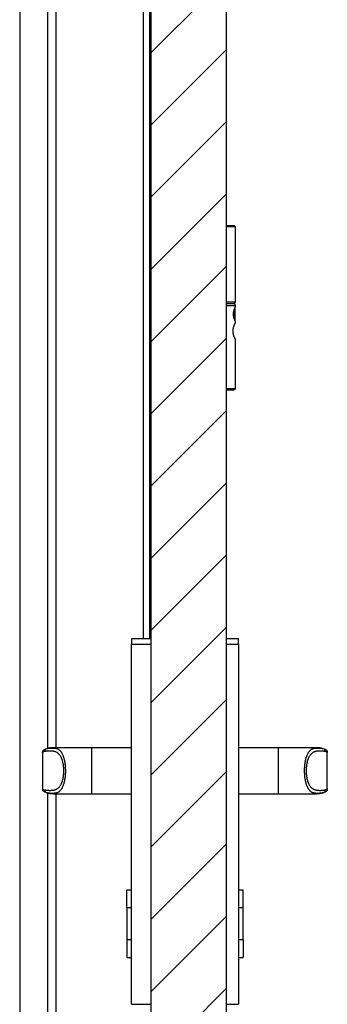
# Model space of a CAD drawing. Header units: millimetres. Extents: x -6500 to 4200, y 0 to 5940.
# Tile 68 of 157: x -991 to -790, y 2207 to 2850. Entities that reach past the tile are written whole.
import ezdxf

# ---------------------------------------------------------------- set-up
doc = ezdxf.new("R2010")
doc.units = ezdxf.units.MM
doc.layers.add('151', color=250, linetype='Continuous')

msp = doc.modelspace()

# ---------------------------------------------------------------- hatches: boundary and pattern name
at = {"layer": '151', "linetype": 'Continuous', "lineweight": -3}
h = msp.add_hatch(dxfattribs=at)
h.set_pattern_fill('ANSI31', color=256, scale=10.5, style=0)
h.set_pattern_definition([(45, (-6500, 108.773), (-23.57317, 23.57317), [])])
h.paths.add_polyline_path([(-875.63, 1285.9), (-891.63, 1285.9), (-891.63, 1255.4), (-902.63, 1255.4), (-904.63, 1257.4), (-904.63, 3272.4), (-870.63, 3272.4), (-870.63, 3285.4), (-855.63, 3285.4), (-855.63, 1257.4), (-857.63, 1255.4), (-875.63, 1255.4)], flags=0)

# ---------------------------------------------------------------- linework, layer by layer
for p, q in [((-990.63, 3342.4), (-990.63, 1252.4)), ((-855.63, 3285.4), (-855.63, 1257.4)), ((-972.13, 2373.96), (-972.13, 3271.65)), ((-904.63, 1257.4), (-904.63, 3272.4)), ((-966.88, 2374.38), (-966.88, 3266.4)), ((-909.63, 2445.38), (-909.63, 3266.4)), ((-909.63, 2445.38), (-909.63, 3266.4)), ((-905.63, 2445.38), (-905.63, 3266.4)), ((-904.81, 2445.39), (-904.81, 3269.66)), ((-855.63, 2715.4), (-850.58, 2715.4)), ((-849.58, 2714.4), (-855.63, 2714.4)), ((-849.58, 2714.4), (-850.58, 2715.4)), ((-849.58, 2665.4), (-849.58, 2714.4)), ((-855.63, 2665.4), (-849.58, 2665.4)), ((-855.63, 2664.4), (-850.08, 2664.4)), ((-849.58, 2662.9), (-855.63, 2662.9)), ((-850.58, 2664.4), (-849.58, 2665.4)), ((-849.58, 2662.9), (-850.08, 2664.4)), ((-849.78, 2653.15), (-849.78, 2661.65)), ((-849.58, 2662.4), (-849.58, 2662.9)), ((-850.58, 2654.98), (-850.58, 2659.84)), ((-849.58, 2651.84), (-849.58, 2652.45)), ((-849.58, 2608.8), (-849.58, 2640.9)), ((-855.63, 2608.8), (-849.58, 2608.8)), ((-851.08, 2607.8), (-855.63, 2607.8)), ((-851.08, 2607.8), (-849.58, 2608.8)), ((-904.63, 2445.4), (-917.63, 2445.4)), ((-917.63, 2445.4), (-917.63, 2441.9)), ((-847.63, 2445.4), (-855.63, 2445.4)), ((-847.63, 2441.9), (-847.63, 2445.4)), ((-917.63, 2206.9), (-917.63, 2441.9)), ((-917.63, 2441.9), (-904.63, 2441.9)), ((-855.63, 2441.9), (-847.63, 2441.9)), ((-847.63, 2441.9), (-847.63, 2206.9)), ((-943.63, 2374.4), (-968.63, 2374.4)), ((-917.63, 2374.4), (-943.63, 2374.4)), ((-943.63, 2374.4), (-943.63, 2359.4)), ((-821.63, 2374.4), (-847.63, 2374.4)), ((-796.63, 2374.4), (-821.63, 2374.4)), ((-821.63, 2359.4), (-821.63, 2374.4)), ((-975.63, 2371.34), (-975.63, 2347.45)), ((-789.63, 2347.45), (-789.63, 2371.34)), ((-943.63, 2359.4), (-943.63, 2344.4)), ((-821.63, 2344.4), (-821.63, 2359.4)), ((-972.13, 1252.4), (-972.13, 2344.78)), ((-968.63, 2344.4), (-943.63, 2344.4)), ((-966.88, 1252.4), (-966.88, 2344.39)), ((-943.63, 2344.4), (-917.63, 2344.4)), ((-847.63, 2344.4), (-821.63, 2344.4)), ((-821.63, 2344.4), (-796.63, 2344.4)), ((-917.63, 2281.4), (-920.63, 2281.4)), ((-920.63, 2269.9), (-920.63, 2281.4)), ((-844.63, 2281.4), (-847.63, 2281.4)), ((-844.63, 2269.9), (-844.63, 2281.4)), ((-920.63, 2269.9), (-920.63, 2248.9)), ((-917.63, 2269.9), (-920.63, 2269.9)), ((-844.63, 2269.9), (-847.63, 2269.9)), ((-844.63, 2248.9), (-844.63, 2269.9)), ((-920.63, 2248.9), (-920.63, 2237.4)), ((-917.63, 2248.9), (-920.63, 2248.9)), ((-844.63, 2248.9), (-847.63, 2248.9)), ((-844.63, 2248.9), (-844.63, 2237.4)), ((-920.63, 2237.4), (-917.63, 2237.4)), ((-847.63, 2237.4), (-844.63, 2237.4)), ((-917.63, 2206.9), (-904.63, 2206.9)), ((-855.63, 2206.9), (-847.63, 2206.9))]:
    msp.add_line(p, q, dxfattribs=at)
for centre, start, end in [((-968.63, 2359.4), 89.99878, 106.90279), ((-796.63, 2359.4), 73.09721, 90.00122), ((-968.63, 2359.4), 253.09721, 270.00122), ((-796.63, 2359.4), 269.99878, 286.90279)]:
    msp.add_arc(centre, 15, start, end, dxfattribs=at)
for centre, major_axis, ratio, start_param, end_param in [((-970.51, 2359.4), (-4.31, 12.26), 1, 6.239975, 6.34983), ((-968.63, 2359.4), (-5.15, 14.09), 1, 6.227384, 6.327166), ((-972.41, 2371.83), (0.58, -1.91), 0.934658, 3.141593, 4.435656), ((-796.63, 2359.4), (5.12, 14.1), 1, 6.236859, 6.33664), ((-792.85, 2371.83), (0.58, 1.91), 0.934658, 4.989122, 6.283185), ((-794.75, 2359.4), (0, 13), 1, 5.878322, 5.988176), ((-970.51, 2359.4), (4.36, 12.25), 1, 3.079125, 3.188979), ((-972.41, 2346.96), (-0.58, -1.91), 0.934658, 4.989122, 6.283185), ((-792.85, 2346.96), (-0.58, 1.91), 0.934658, 3.141593, 4.435656), ((-794.75, 2359.4), (0, 13), 1, 3.436602, 3.546456), ((-968.63, 2359.4), (5.15, 14.09), 1, 3.097613, 3.197394), ((-796.63, 2359.4), (-5.12, 14.1), 1, 3.088138, 3.18792)]:
    msp.add_ellipse(centre, major_axis=major_axis, ratio=ratio, start_param=start_param, end_param=end_param, dxfattribs=at)
for points, knots in [([(-849.58, 2652.4), (-849.58, 2652.4), (-849.58, 2652.4), (-849.58, 2652.4), (-849.59, 2652.41), (-849.61, 2652.46), (-849.63, 2652.5), (-849.64, 2652.51), (-849.64, 2652.53), (-849.65, 2652.54), (-849.66, 2652.57), (-849.68, 2652.6), (-849.71, 2652.67), (-849.74, 2652.73), (-849.8, 2652.85), (-849.83, 2652.92), (-849.88, 2653.04), (-849.91, 2653.1), (-849.94, 2653.16), (-849.96, 2653.21), (-849.97, 2653.23), (-850.02, 2653.34), (-850.06, 2653.44), (-850.14, 2653.65), (-850.18, 2653.75), (-850.27, 2653.98), (-850.31, 2654.1), (-850.36, 2654.26), (-850.38, 2654.29), (-850.4, 2654.35), (-850.41, 2654.38), (-850.44, 2654.48), (-850.46, 2654.55), (-850.52, 2654.75), (-850.56, 2654.89), (-850.64, 2655.17), (-850.67, 2655.32), (-850.71, 2655.51), (-850.72, 2655.55), (-850.74, 2655.62), (-850.74, 2655.66), (-850.77, 2655.78), (-850.78, 2655.86), (-850.82, 2656.09), (-850.84, 2656.25), (-850.88, 2656.58), (-850.89, 2656.74), (-850.9, 2656.95), (-850.91, 2656.99), (-850.91, 2657.07), (-850.91, 2657.12), (-850.92, 2657.24), (-850.92, 2657.32), (-850.92, 2657.57), (-850.91, 2657.9), (-850.88, 2658.23), (-850.85, 2658.47), (-850.84, 2658.55), (-850.82, 2658.67), (-850.82, 2658.71), (-850.8, 2658.79), (-850.8, 2658.83), (-850.76, 2659.03), (-850.73, 2659.18), (-850.67, 2659.48), (-850.63, 2659.63), (-850.56, 2659.91), (-850.52, 2660.05), (-850.47, 2660.22), (-850.46, 2660.25), (-850.44, 2660.32), (-850.43, 2660.35), (-850.39, 2660.45), (-850.37, 2660.51), (-850.31, 2660.7), (-850.27, 2660.82), (-850.18, 2661.04), (-850.14, 2661.15), (-850.07, 2661.3), (-850.05, 2661.35), (-850.02, 2661.43), (-850.01, 2661.45), (-849.99, 2661.5), (-849.98, 2661.52), (-849.93, 2661.63), (-849.9, 2661.72), (-849.83, 2661.87), (-849.8, 2661.94), (-849.75, 2662.04), (-849.73, 2662.08), (-849.71, 2662.12), (-849.7, 2662.15), (-849.69, 2662.16), (-849.66, 2662.22), (-849.64, 2662.26), (-849.61, 2662.33), (-849.6, 2662.35), (-849.58, 2662.39), (-849.58, 2662.4), (-849.58, 2662.4)], [0, 0, 0, 0, 0.00098, 0.00098, 0.032199, 0.063418, 0.063418, 0.071223, 0.071223, 0.079028, 0.079028, 0.094638, 0.094638, 0.125857, 0.125857, 0.157077, 0.157077, 0.172686, 0.180491, 0.180491, 0.188296, 0.188296, 0.219515, 0.219515, 0.250735, 0.250735, 0.281954, 0.281954, 0.289759, 0.289759, 0.297564, 0.297564, 0.313173, 0.313173, 0.344393, 0.344393, 0.375612, 0.375612, 0.383417, 0.383417, 0.391222, 0.391222, 0.406832, 0.406832, 0.438051, 0.438051, 0.46927, 0.46927, 0.477075, 0.477075, 0.48488, 0.48488, 0.50049, 0.50049, 0.531709, 0.562929, 0.562929, 0.578538, 0.578538, 0.586343, 0.586343, 0.594148, 0.594148, 0.625367, 0.625367, 0.656587, 0.656587, 0.687806, 0.687806, 0.695611, 0.695611, 0.703416, 0.703416, 0.719026, 0.719026, 0.750245, 0.750245, 0.781464, 0.781464, 0.797074, 0.797074, 0.804879, 0.804879, 0.812684, 0.812684, 0.843903, 0.843903, 0.875122, 0.875122, 0.890732, 0.898537, 0.898537, 0.906342, 0.906342, 0.937561, 0.937561, 0.968781, 0.968781, 1, 1, 1, 1]), ([(-849.58, 2640.9), (-849.58, 2640.9), (-849.58, 2640.9), (-849.58, 2640.9), (-849.58, 2640.9), (-849.58, 2640.9), (-849.58, 2640.9), (-849.58, 2640.91), (-849.59, 2640.92), (-849.61, 2640.95), (-849.62, 2640.97), (-849.63, 2640.99), (-849.63, 2641), (-849.66, 2641.04), (-849.68, 2641.09), (-849.74, 2641.2), (-849.77, 2641.26), (-849.84, 2641.4), (-849.88, 2641.48), (-849.95, 2641.6), (-849.97, 2641.65), (-850.02, 2641.74), (-850.04, 2641.79), (-850.11, 2641.94), (-850.16, 2642.05), (-850.26, 2642.27), (-850.32, 2642.39), (-850.42, 2642.64), (-850.47, 2642.77), (-850.58, 2643.05), (-850.63, 2643.19), (-850.73, 2643.48), (-850.78, 2643.64), (-850.88, 2643.95), (-850.92, 2644.11), (-851, 2644.45), (-851.04, 2644.62), (-851.1, 2644.96), (-851.13, 2645.14), (-851.17, 2645.41), (-851.18, 2645.54), (-851.19, 2645.68), (-851.2, 2645.77), (-851.2, 2645.82), (-851.22, 2646.05), (-851.23, 2646.23), (-851.22, 2646.6), (-851.22, 2646.78), (-851.19, 2647.14), (-851.18, 2647.32), (-851.15, 2647.55), (-851.14, 2647.59), (-851.13, 2647.68), (-851.12, 2647.73), (-851.1, 2647.86), (-851.08, 2647.95), (-851.03, 2648.21), (-850.99, 2648.37), (-850.91, 2648.7), (-850.87, 2648.86), (-850.8, 2649.1), (-850.76, 2649.21), (-850.73, 2649.33), (-850.7, 2649.4), (-850.69, 2649.44), (-850.62, 2649.62), (-850.57, 2649.76), (-850.47, 2650.03), (-850.41, 2650.16), (-850.31, 2650.41), (-850.26, 2650.53), (-850.19, 2650.67), (-850.18, 2650.7), (-850.16, 2650.76), (-850.14, 2650.78), (-850.11, 2650.86), (-850.08, 2650.91), (-850.01, 2651.06), (-849.96, 2651.15), (-849.88, 2651.32), (-849.84, 2651.4), (-849.79, 2651.49), (-849.79, 2651.51), (-849.77, 2651.54), (-849.76, 2651.55), (-849.74, 2651.6), (-849.72, 2651.63), (-849.68, 2651.71), (-849.65, 2651.75), (-849.62, 2651.82), (-849.6, 2651.85), (-849.59, 2651.87), (-849.59, 2651.88), (-849.58, 2651.88), (-849.58, 2651.89), (-849.58, 2651.89), (-849.58, 2651.9), (-849.58, 2651.9)], [0, 0, 0, 0, 0.001956, 0.001956, 0.003911, 0.007823, 0.015646, 0.015646, 0.031291, 0.046937, 0.054759, 0.054759, 0.062582, 0.062582, 0.093873, 0.093873, 0.125164, 0.125164, 0.156455, 0.156455, 0.172101, 0.172101, 0.187746, 0.187746, 0.219037, 0.219037, 0.250328, 0.250328, 0.281619, 0.281619, 0.31291, 0.31291, 0.344201, 0.344201, 0.375492, 0.375492, 0.406783, 0.406783, 0.438074, 0.438074, 0.45372, 0.461542, 0.461542, 0.469365, 0.469365, 0.500656, 0.500656, 0.531947, 0.531947, 0.563238, 0.563238, 0.571061, 0.571061, 0.578884, 0.578884, 0.594529, 0.594529, 0.62582, 0.62582, 0.657111, 0.657111, 0.672757, 0.68058, 0.68058, 0.688402, 0.688402, 0.719693, 0.719693, 0.750984, 0.750984, 0.782275, 0.782275, 0.790098, 0.790098, 0.797921, 0.797921, 0.813566, 0.813566, 0.844857, 0.844857, 0.876148, 0.876148, 0.883971, 0.883971, 0.891794, 0.891794, 0.907439, 0.907439, 0.93873, 0.93873, 0.970022, 0.970022, 0.977844, 0.977844, 0.985667, 0.985667, 1, 1, 1, 1]), ([(-975.63, 2371.4), (-975.63, 2371.5), (-975.62, 2371.59), (-975.59, 2371.79), (-975.57, 2371.88), (-975.53, 2372), (-975.53, 2372.02), (-975.51, 2372.07), (-975.5, 2372.09), (-975.47, 2372.16), (-975.45, 2372.21), (-975.39, 2372.34), (-975.34, 2372.43), (-975.26, 2372.55), (-975.23, 2372.59), (-975.19, 2372.65), (-975.17, 2372.67), (-975.14, 2372.7), (-975.12, 2372.72), (-975.04, 2372.81), (-974.97, 2372.88), (-974.86, 2372.97), (-974.82, 2373), (-974.76, 2373.04), (-974.74, 2373.06), (-974.7, 2373.08), (-974.68, 2373.1), (-974.62, 2373.13), (-974.57, 2373.16), (-974.51, 2373.19), (-974.47, 2373.21), (-974.44, 2373.22), (-974.42, 2373.23), (-974.41, 2373.24), (-974.4, 2373.24), (-974.4, 2373.24)], [0, 0, 0, 0, 0.125, 0.125, 0.25, 0.25, 0.28125, 0.28125, 0.3125, 0.3125, 0.375, 0.375, 0.5, 0.5, 0.5625, 0.5625, 0.59375, 0.59375, 0.625, 0.625, 0.75, 0.75, 0.8125, 0.8125, 0.84375, 0.84375, 0.875, 0.875, 0.9375, 0.9375, 0.96875, 0.984375, 0.992187, 0.992187, 1, 1, 1, 1]), ([(-974.29, 2346.96), (-974.13, 2346.91), (-973.83, 2346.83), (-973.38, 2346.74), (-972.92, 2346.67), (-972.47, 2346.62), (-972.01, 2346.59), (-971.56, 2346.57), (-971.11, 2346.56), (-970.65, 2346.56), (-970.2, 2346.57), (-969.74, 2346.59), (-969.29, 2346.63), (-968.84, 2346.68), (-968.38, 2346.75), (-967.93, 2346.85), (-967.63, 2346.93), (-967.33, 2347.03), (-967.17, 2347.08), (-966.95, 2347.17), (-966.87, 2347.21), (-966.76, 2347.26), (-966.72, 2347.27), (-966.65, 2347.31), (-966.46, 2347.4), (-966.27, 2347.51), (-965.97, 2347.69), (-965.83, 2347.79), (-965.53, 2348.02), (-965.39, 2348.14), (-965.1, 2348.41), (-964.95, 2348.56), (-964.67, 2348.87), (-964.53, 2349.05), (-964.35, 2349.28), (-964.32, 2349.33), (-964.25, 2349.43), (-964.15, 2349.57), (-964.05, 2349.73), (-963.85, 2350.05), (-963.72, 2350.28), (-963.46, 2350.78), (-963.34, 2351.04), (-963.16, 2351.46), (-963.1, 2351.6), (-963.03, 2351.79), (-963.02, 2351.83), (-962.99, 2351.91), (-962.95, 2352.02), (-962.9, 2352.14), (-962.77, 2352.53), (-962.67, 2352.86), (-962.47, 2353.55), (-962.39, 2353.91), (-962.28, 2354.39), (-962.25, 2354.53), (-962.23, 2354.68), (-962.21, 2354.78), (-962.2, 2354.83), (-962.15, 2355.07), (-962.12, 2355.28), (-962.02, 2355.88), (-961.97, 2356.3), (-961.88, 2357.15), (-961.85, 2357.58), (-961.82, 2358.13), (-961.81, 2358.25), (-961.81, 2358.41), (-961.81, 2358.47), (-961.8, 2358.58), (-961.79, 2358.86), (-961.79, 2359.14), (-961.79, 2359.81), (-961.8, 2360.25), (-961.83, 2360.92), (-961.85, 2361.14), (-961.87, 2361.41), (-961.87, 2361.47), (-961.88, 2361.58), (-961.88, 2361.63), (-961.9, 2361.79), (-961.91, 2361.9), (-961.96, 2362.44), (-962.02, 2362.86), (-962.14, 2363.67), (-962.21, 2364.07), (-962.32, 2364.55), (-962.34, 2364.64), (-962.38, 2364.83), (-962.44, 2365.11), (-962.51, 2365.38), (-962.66, 2365.9), (-962.76, 2366.23), (-962.92, 2366.71), (-962.98, 2366.86), (-963.09, 2367.16), (-963.15, 2367.31), (-963.33, 2367.73), (-963.45, 2367.99), (-963.7, 2368.49), (-963.83, 2368.72), (-964.1, 2369.15), (-964.24, 2369.35), (-964.41, 2369.59), (-964.44, 2369.63), (-964.51, 2369.72), (-964.55, 2369.77), (-964.66, 2369.9), (-964.73, 2369.98), (-964.94, 2370.22), (-965.08, 2370.37), (-965.37, 2370.64), (-965.52, 2370.76), (-965.81, 2370.99), (-965.96, 2371.09), (-966.4, 2371.37), (-966.7, 2371.52), (-967.08, 2371.67), (-967.16, 2371.7), (-967.27, 2371.74), (-967.31, 2371.75), (-967.38, 2371.78), (-967.57, 2371.84), (-967.91, 2371.94), (-968.37, 2372.04), (-968.82, 2372.11), (-969.28, 2372.16), (-969.73, 2372.2), (-970.19, 2372.22), (-970.64, 2372.23), (-971.1, 2372.23), (-971.56, 2372.23), (-972.01, 2372.2), (-972.47, 2372.17), (-972.92, 2372.12), (-973.38, 2372.05), (-973.83, 2371.96), (-974.13, 2371.88), (-974.29, 2371.83)], [0, 0, 0, 0, 0.015625, 0.03125, 0.046875, 0.0625, 0.078125, 0.09375, 0.109375, 0.125, 0.140625, 0.15625, 0.171875, 0.1875, 0.203125, 0.21875, 0.234375, 0.234375, 0.25, 0.25, 0.257813, 0.257813, 0.261719, 0.261719, 0.265625, 0.28125, 0.28125, 0.296875, 0.296875, 0.3125, 0.3125, 0.328125, 0.328125, 0.34375, 0.34375, 0.347656, 0.347656, 0.351563, 0.359375, 0.359375, 0.375, 0.375, 0.390625, 0.390625, 0.398438, 0.398438, 0.400391, 0.400391, 0.402344, 0.40625, 0.40625, 0.421875, 0.421875, 0.4375, 0.4375, 0.441406, 0.443359, 0.443359, 0.445313, 0.445313, 0.453125, 0.453125, 0.46875, 0.46875, 0.484375, 0.484375, 0.488281, 0.488281, 0.490234, 0.490234, 0.492188, 0.5, 0.5, 0.515625, 0.515625, 0.523438, 0.523438, 0.525391, 0.525391, 0.527344, 0.527344, 0.53125, 0.53125, 0.546875, 0.546875, 0.5625, 0.5625, 0.566406, 0.566406, 0.570313, 0.578125, 0.578125, 0.59375, 0.59375, 0.601562, 0.601562, 0.609375, 0.609375, 0.625, 0.625, 0.640625, 0.640625, 0.65625, 0.65625, 0.660156, 0.660156, 0.664062, 0.664062, 0.671875, 0.671875, 0.6875, 0.6875, 0.703125, 0.703125, 0.71875, 0.71875, 0.75, 0.75, 0.757812, 0.757812, 0.761719, 0.761719, 0.765625, 0.78125, 0.796875, 0.8125, 0.828125, 0.84375, 0.859375, 0.875, 0.890625, 0.90625, 0.921875, 0.9375, 0.953125, 0.96875, 0.984375, 1, 1, 1, 1]), ([(-972.99, 2373.75), (-972.81, 2373.8), (-972.45, 2373.9), (-971.92, 2374.01), (-971.57, 2374.06), (-971.23, 2374.11), (-971.05, 2374.12), (-970.71, 2374.16), (-970.54, 2374.17), (-970.21, 2374.19), (-969.88, 2374.2), (-969.39, 2374.21), (-968.91, 2374.21), (-968.6, 2374.19), (-968.29, 2374.18), (-968.13, 2374.16), (-967.83, 2374.14), (-967.68, 2374.12), (-967.38, 2374.08), (-967.23, 2374.05), (-966.94, 2373.99), (-966.65, 2373.92), (-966.36, 2373.83), (-966.14, 2373.76), (-966.07, 2373.73), (-965.93, 2373.67), (-965.86, 2373.64), (-965.65, 2373.54), (-965.51, 2373.47), (-965.09, 2373.22), (-964.82, 2373.03), (-964.42, 2372.67), (-964.28, 2372.53), (-964.02, 2372.25), (-963.89, 2372.09), (-963.63, 2371.75), (-963.5, 2371.57), (-963.36, 2371.34), (-963.34, 2371.32), (-963.31, 2371.27), (-963.26, 2371.19), (-963.15, 2371.01), (-963.06, 2370.84), (-962.88, 2370.5), (-962.76, 2370.26), (-962.52, 2369.75), (-962.41, 2369.47), (-962.19, 2368.89), (-962.08, 2368.59), (-961.97, 2368.22), (-961.95, 2368.18), (-961.93, 2368.09), (-961.89, 2367.97), (-961.8, 2367.67), (-961.73, 2367.41), (-961.59, 2366.88), (-961.5, 2366.5), (-961.38, 2365.92), (-961.34, 2365.72), (-961.3, 2365.47), (-961.29, 2365.42), (-961.27, 2365.32), (-961.26, 2365.27), (-961.23, 2365.11), (-961.21, 2365.01), (-961.13, 2364.48), (-961.07, 2364.05), (-960.96, 2363.18), (-960.92, 2362.72), (-960.88, 2362.2), (-960.87, 2362.15), (-960.86, 2362.03), (-960.86, 2361.97), (-960.85, 2361.8), (-960.84, 2361.68), (-960.82, 2361.33), (-960.81, 2361.09), (-960.78, 2360.39), (-960.77, 2359.92), (-960.77, 2359.21), (-960.77, 2358.97), (-960.78, 2358.61), (-960.78, 2358.49), (-960.78, 2358.31), (-960.78, 2358.25), (-960.79, 2358.14), (-960.79, 2358.08), (-960.81, 2357.54), (-960.84, 2357.08), (-960.91, 2356.16), (-960.95, 2355.72), (-961.03, 2355.06), (-961.06, 2354.84), (-961.1, 2354.51), (-961.12, 2354.35), (-961.15, 2354.19), (-961.16, 2354.09), (-961.17, 2354.03), (-961.25, 2353.56), (-961.32, 2353.16), (-961.48, 2352.38), (-961.57, 2352.01), (-961.71, 2351.47), (-961.75, 2351.29), (-961.83, 2351.03), (-961.86, 2350.91), (-961.9, 2350.78), (-961.93, 2350.7), (-961.94, 2350.66), (-962.06, 2350.29), (-962.16, 2349.97), (-962.38, 2349.39), (-962.49, 2349.11), (-962.73, 2348.59), (-962.85, 2348.35), (-963.03, 2348), (-963.09, 2347.89), (-963.18, 2347.73), (-963.22, 2347.68), (-963.28, 2347.57), (-963.31, 2347.52), (-963.47, 2347.27), (-963.6, 2347.08), (-963.86, 2346.74), (-963.99, 2346.58), (-964.25, 2346.29), (-964.38, 2346.16), (-964.79, 2345.79), (-965.06, 2345.59), (-965.37, 2345.4), (-965.41, 2345.38), (-965.48, 2345.34), (-965.58, 2345.28), (-965.69, 2345.23), (-965.9, 2345.13), (-966.18, 2345.01), (-966.62, 2344.87), (-966.91, 2344.81), (-967.2, 2344.74), (-967.35, 2344.72), (-967.65, 2344.68), (-967.8, 2344.66), (-968.03, 2344.64), (-968.11, 2344.63), (-968.26, 2344.62), (-968.34, 2344.61), (-968.57, 2344.6), (-968.89, 2344.59), (-969.37, 2344.58), (-969.86, 2344.59), (-970.2, 2344.6), (-970.53, 2344.62), (-970.7, 2344.63), (-971.05, 2344.67), (-971.22, 2344.68), (-971.57, 2344.73), (-971.74, 2344.76), (-972.1, 2344.82), (-972.45, 2344.89), (-972.81, 2344.99), (-972.99, 2345.04)], [0, 0, 0, 0, 0.015625, 0.03125, 0.046875, 0.046875, 0.0625, 0.0625, 0.078125, 0.078125, 0.09375, 0.109375, 0.125, 0.140625, 0.140625, 0.15625, 0.15625, 0.171875, 0.171875, 0.1875, 0.1875, 0.203125, 0.21875, 0.21875, 0.226562, 0.226562, 0.234375, 0.234375, 0.25, 0.25, 0.28125, 0.28125, 0.296875, 0.296875, 0.3125, 0.3125, 0.328125, 0.328125, 0.330078, 0.330078, 0.332031, 0.335937, 0.34375, 0.34375, 0.359375, 0.359375, 0.375, 0.375, 0.390625, 0.390625, 0.392578, 0.392578, 0.394531, 0.398437, 0.40625, 0.40625, 0.421875, 0.421875, 0.429687, 0.429687, 0.431641, 0.431641, 0.433594, 0.433594, 0.4375, 0.4375, 0.453125, 0.453125, 0.46875, 0.46875, 0.470703, 0.470703, 0.472656, 0.472656, 0.476562, 0.476562, 0.484375, 0.484375, 0.5, 0.5, 0.507812, 0.507812, 0.511719, 0.511719, 0.513672, 0.513672, 0.515625, 0.515625, 0.53125, 0.53125, 0.546875, 0.546875, 0.554687, 0.554687, 0.558594, 0.560547, 0.560547, 0.5625, 0.5625, 0.578125, 0.578125, 0.59375, 0.59375, 0.601562, 0.601562, 0.605469, 0.607422, 0.607422, 0.609375, 0.609375, 0.625, 0.625, 0.640625, 0.640625, 0.65625, 0.65625, 0.664062, 0.664062, 0.667969, 0.667969, 0.671875, 0.671875, 0.6875, 0.6875, 0.703125, 0.703125, 0.71875, 0.71875, 0.75, 0.75, 0.753906, 0.753906, 0.757812, 0.765625, 0.765625, 0.78125, 0.796875, 0.8125, 0.8125, 0.828125, 0.828125, 0.84375, 0.84375, 0.851562, 0.851562, 0.859375, 0.859375, 0.875, 0.890625, 0.90625, 0.921875, 0.921875, 0.9375, 0.9375, 0.953125, 0.953125, 0.96875, 0.96875, 0.984375, 1, 1, 1, 1]), ([(-792.27, 2345.04), (-792.45, 2344.99), (-792.8, 2344.89), (-793.16, 2344.82), (-793.51, 2344.76), (-793.69, 2344.73), (-794.03, 2344.68), (-794.21, 2344.67), (-794.55, 2344.63), (-794.72, 2344.62), (-795.06, 2344.6), (-795.39, 2344.59), (-795.88, 2344.58), (-796.36, 2344.59), (-796.68, 2344.6), (-796.91, 2344.61), (-796.99, 2344.62), (-797.15, 2344.63), (-797.22, 2344.64), (-797.45, 2344.66), (-797.6, 2344.68), (-797.9, 2344.72), (-798.05, 2344.74), (-798.35, 2344.81), (-798.64, 2344.87), (-799.07, 2345.01), (-799.35, 2345.13), (-799.56, 2345.23), (-799.67, 2345.28), (-799.78, 2345.34), (-799.84, 2345.38), (-799.88, 2345.4), (-800.19, 2345.59), (-800.47, 2345.79), (-800.87, 2346.16), (-801, 2346.29), (-801.27, 2346.58), (-801.4, 2346.74), (-801.66, 2347.08), (-801.78, 2347.27), (-801.94, 2347.52), (-801.97, 2347.57), (-802.04, 2347.68), (-802.07, 2347.73), (-802.16, 2347.89), (-802.22, 2348), (-802.41, 2348.35), (-802.53, 2348.59), (-802.76, 2349.11), (-802.87, 2349.39), (-803.09, 2349.97), (-803.2, 2350.29), (-803.31, 2350.66), (-803.33, 2350.7), (-803.35, 2350.78), (-803.39, 2350.91), (-803.43, 2351.03), (-803.5, 2351.29), (-803.55, 2351.47), (-803.68, 2352.01), (-803.77, 2352.38), (-803.93, 2353.16), (-804, 2353.56), (-804.08, 2354.03), (-804.09, 2354.09), (-804.11, 2354.19), (-804.13, 2354.35), (-804.15, 2354.51), (-804.2, 2354.84), (-804.23, 2355.06), (-804.3, 2355.72), (-804.35, 2356.16), (-804.42, 2357.08), (-804.44, 2357.54), (-804.46, 2358.08), (-804.47, 2358.14), (-804.47, 2358.25), (-804.47, 2358.31), (-804.48, 2358.49), (-804.48, 2358.61), (-804.49, 2358.97), (-804.49, 2359.21), (-804.49, 2359.92), (-804.48, 2360.39), (-804.45, 2361.09), (-804.44, 2361.33), (-804.42, 2361.68), (-804.41, 2361.8), (-804.4, 2361.97), (-804.39, 2362.03), (-804.38, 2362.15), (-804.38, 2362.2), (-804.34, 2362.72), (-804.29, 2363.18), (-804.19, 2364.05), (-804.13, 2364.48), (-804.04, 2365.01), (-804.02, 2365.11), (-804, 2365.27), (-803.99, 2365.32), (-803.97, 2365.42), (-803.96, 2365.47), (-803.91, 2365.72), (-803.87, 2365.92), (-803.75, 2366.5), (-803.66, 2366.88), (-803.52, 2367.41), (-803.45, 2367.67), (-803.36, 2367.97), (-803.33, 2368.09), (-803.3, 2368.18), (-803.29, 2368.22), (-803.17, 2368.59), (-803.06, 2368.89), (-802.84, 2369.47), (-802.73, 2369.75), (-802.5, 2370.26), (-802.38, 2370.5), (-802.19, 2370.84), (-802.1, 2371.01), (-801.99, 2371.19), (-801.94, 2371.27), (-801.91, 2371.32), (-801.9, 2371.34), (-801.75, 2371.57), (-801.62, 2371.75), (-801.37, 2372.09), (-801.23, 2372.25), (-800.97, 2372.53), (-800.84, 2372.67), (-800.43, 2373.03), (-800.16, 2373.22), (-799.75, 2373.47), (-799.61, 2373.54), (-799.39, 2373.64), (-799.32, 2373.67), (-799.18, 2373.73), (-799.11, 2373.76), (-798.9, 2373.83), (-798.61, 2373.92), (-798.32, 2373.99), (-798.02, 2374.05), (-797.88, 2374.08), (-797.58, 2374.12), (-797.43, 2374.14), (-797.12, 2374.16), (-796.97, 2374.18), (-796.66, 2374.19), (-796.35, 2374.21), (-795.87, 2374.21), (-795.38, 2374.2), (-795.05, 2374.19), (-794.71, 2374.17), (-794.54, 2374.16), (-794.2, 2374.12), (-794.03, 2374.11), (-793.68, 2374.06), (-793.33, 2374.01), (-792.8, 2373.9), (-792.45, 2373.8), (-792.27, 2373.75)], [0, 0, 0, 0, 0.015625, 0.03125, 0.03125, 0.046875, 0.046875, 0.0625, 0.0625, 0.078125, 0.078125, 0.09375, 0.109375, 0.125, 0.140625, 0.140625, 0.148438, 0.148438, 0.15625, 0.15625, 0.171875, 0.171875, 0.1875, 0.1875, 0.203125, 0.21875, 0.234375, 0.234375, 0.242188, 0.246094, 0.246094, 0.25, 0.25, 0.28125, 0.28125, 0.296875, 0.296875, 0.3125, 0.3125, 0.328125, 0.328125, 0.332031, 0.332031, 0.335938, 0.335938, 0.34375, 0.34375, 0.359375, 0.359375, 0.375, 0.375, 0.390625, 0.390625, 0.392578, 0.392578, 0.394531, 0.398438, 0.398438, 0.40625, 0.40625, 0.421875, 0.421875, 0.4375, 0.4375, 0.439453, 0.439453, 0.441406, 0.445313, 0.445313, 0.453125, 0.453125, 0.46875, 0.46875, 0.484375, 0.484375, 0.486328, 0.486328, 0.488281, 0.488281, 0.492188, 0.492188, 0.5, 0.5, 0.515625, 0.515625, 0.523438, 0.523438, 0.527344, 0.527344, 0.529297, 0.529297, 0.53125, 0.53125, 0.546875, 0.546875, 0.5625, 0.5625, 0.566406, 0.566406, 0.568359, 0.568359, 0.570313, 0.570313, 0.578125, 0.578125, 0.59375, 0.59375, 0.601563, 0.605469, 0.607422, 0.607422, 0.609375, 0.609375, 0.625, 0.625, 0.640625, 0.640625, 0.65625, 0.65625, 0.664063, 0.667969, 0.669922, 0.669922, 0.671875, 0.671875, 0.6875, 0.6875, 0.703125, 0.703125, 0.71875, 0.71875, 0.75, 0.75, 0.765625, 0.765625, 0.773438, 0.773438, 0.78125, 0.78125, 0.796875, 0.8125, 0.8125, 0.828125, 0.828125, 0.84375, 0.84375, 0.859375, 0.859375, 0.875, 0.890625, 0.90625, 0.921875, 0.921875, 0.9375, 0.9375, 0.953125, 0.953125, 0.96875, 0.984375, 1, 1, 1, 1]), ([(-790.97, 2371.83), (-791.12, 2371.88), (-791.42, 2371.96), (-791.88, 2372.05), (-792.33, 2372.12), (-792.79, 2372.17), (-793.24, 2372.2), (-793.7, 2372.23), (-794.15, 2372.23), (-794.61, 2372.23), (-795.06, 2372.22), (-795.52, 2372.2), (-795.97, 2372.16), (-796.43, 2372.11), (-796.88, 2372.04), (-797.34, 2371.94), (-797.68, 2371.84), (-797.87, 2371.78), (-797.95, 2371.75), (-797.98, 2371.74), (-798.1, 2371.7), (-798.17, 2371.67), (-798.55, 2371.52), (-798.85, 2371.37), (-799.29, 2371.09), (-799.44, 2370.99), (-799.74, 2370.76), (-799.88, 2370.64), (-800.17, 2370.37), (-800.31, 2370.22), (-800.53, 2369.98), (-800.6, 2369.9), (-800.7, 2369.77), (-800.74, 2369.72), (-800.81, 2369.63), (-800.84, 2369.59), (-801.02, 2369.35), (-801.15, 2369.15), (-801.42, 2368.72), (-801.55, 2368.49), (-801.8, 2367.99), (-801.93, 2367.73), (-802.1, 2367.31), (-802.16, 2367.16), (-802.28, 2366.86), (-802.33, 2366.71), (-802.5, 2366.23), (-802.6, 2365.9), (-802.74, 2365.38), (-802.81, 2365.11), (-802.88, 2364.83), (-802.92, 2364.64), (-802.94, 2364.55), (-803.04, 2364.07), (-803.11, 2363.67), (-803.24, 2362.86), (-803.29, 2362.44), (-803.35, 2361.9), (-803.36, 2361.79), (-803.37, 2361.63), (-803.37, 2361.58), (-803.38, 2361.47), (-803.39, 2361.41), (-803.41, 2361.14), (-803.42, 2360.92), (-803.45, 2360.25), (-803.47, 2359.81), (-803.46, 2359.14), (-803.46, 2358.86), (-803.45, 2358.58), (-803.45, 2358.47), (-803.45, 2358.41), (-803.44, 2358.25), (-803.44, 2358.13), (-803.41, 2357.58), (-803.37, 2357.15), (-803.29, 2356.3), (-803.23, 2355.88), (-803.14, 2355.28), (-803.1, 2355.07), (-803.06, 2354.83), (-803.05, 2354.78), (-803.03, 2354.68), (-803, 2354.53), (-802.97, 2354.39), (-802.87, 2353.91), (-802.78, 2353.55), (-802.59, 2352.86), (-802.49, 2352.53), (-802.35, 2352.14), (-802.31, 2352.02), (-802.27, 2351.91), (-802.24, 2351.83), (-802.22, 2351.79), (-802.15, 2351.6), (-802.09, 2351.46), (-801.92, 2351.04), (-801.79, 2350.78), (-801.54, 2350.28), (-801.41, 2350.05), (-801.21, 2349.73), (-801.11, 2349.57), (-801, 2349.43), (-800.94, 2349.33), (-800.9, 2349.28), (-800.73, 2349.05), (-800.59, 2348.87), (-800.3, 2348.56), (-800.16, 2348.41), (-799.87, 2348.14), (-799.72, 2348.02), (-799.43, 2347.79), (-799.28, 2347.69), (-798.98, 2347.51), (-798.8, 2347.4), (-798.61, 2347.31), (-798.53, 2347.27), (-798.49, 2347.26), (-798.38, 2347.21), (-798.31, 2347.17), (-798.08, 2347.08), (-797.93, 2347.03), (-797.63, 2346.93), (-797.32, 2346.85), (-796.87, 2346.75), (-796.42, 2346.68), (-795.96, 2346.63), (-795.51, 2346.59), (-795.06, 2346.57), (-794.6, 2346.56), (-794.15, 2346.56), (-793.69, 2346.57), (-793.24, 2346.59), (-792.79, 2346.62), (-792.33, 2346.67), (-791.88, 2346.74), (-791.42, 2346.83), (-791.12, 2346.91), (-790.97, 2346.96)], [0, 0, 0, 0, 0.015625, 0.03125, 0.046875, 0.0625, 0.078125, 0.09375, 0.109375, 0.125, 0.140625, 0.15625, 0.171875, 0.1875, 0.203125, 0.21875, 0.234375, 0.238281, 0.238281, 0.242188, 0.242188, 0.25, 0.25, 0.28125, 0.28125, 0.296875, 0.296875, 0.3125, 0.3125, 0.328125, 0.328125, 0.335938, 0.335938, 0.339844, 0.339844, 0.34375, 0.34375, 0.359375, 0.359375, 0.375, 0.375, 0.390625, 0.390625, 0.398438, 0.398438, 0.40625, 0.40625, 0.421875, 0.421875, 0.429688, 0.433594, 0.433594, 0.4375, 0.4375, 0.453125, 0.453125, 0.46875, 0.46875, 0.472656, 0.472656, 0.474609, 0.474609, 0.476563, 0.476563, 0.484375, 0.484375, 0.5, 0.5, 0.507813, 0.509766, 0.509766, 0.511719, 0.511719, 0.515625, 0.515625, 0.53125, 0.53125, 0.546875, 0.546875, 0.554688, 0.554688, 0.556641, 0.556641, 0.558594, 0.5625, 0.5625, 0.578125, 0.578125, 0.59375, 0.59375, 0.597656, 0.599609, 0.599609, 0.601563, 0.601563, 0.609375, 0.609375, 0.625, 0.625, 0.640625, 0.640625, 0.648438, 0.652344, 0.652344, 0.65625, 0.65625, 0.671875, 0.671875, 0.6875, 0.6875, 0.703125, 0.703125, 0.71875, 0.71875, 0.734375, 0.738281, 0.738281, 0.742188, 0.742188, 0.75, 0.75, 0.765625, 0.765625, 0.78125, 0.796875, 0.8125, 0.828125, 0.84375, 0.859375, 0.875, 0.890625, 0.90625, 0.921875, 0.9375, 0.953125, 0.96875, 0.984375, 1, 1, 1, 1]), ([(-790.86, 2373.24), (-790.85, 2373.24), (-790.85, 2373.24), (-790.84, 2373.23), (-790.82, 2373.22), (-790.78, 2373.21), (-790.75, 2373.19), (-790.68, 2373.16), (-790.64, 2373.13), (-790.57, 2373.1), (-790.55, 2373.08), (-790.51, 2373.06), (-790.49, 2373.04), (-790.43, 2373), (-790.39, 2372.97), (-790.28, 2372.88), (-790.21, 2372.81), (-790.13, 2372.72), (-790.11, 2372.7), (-790.08, 2372.67), (-790.07, 2372.65), (-790.02, 2372.59), (-789.99, 2372.55), (-789.91, 2372.43), (-789.86, 2372.34), (-789.8, 2372.21), (-789.78, 2372.16), (-789.75, 2372.09), (-789.74, 2372.07), (-789.73, 2372.02), (-789.72, 2372), (-789.68, 2371.88), (-789.66, 2371.79), (-789.63, 2371.59), (-789.63, 2371.5), (-789.63, 2371.4)], [0, 0, 0, 0, 0.007813, 0.007813, 0.015625, 0.03125, 0.0625, 0.0625, 0.125, 0.125, 0.15625, 0.15625, 0.1875, 0.1875, 0.25, 0.25, 0.375, 0.375, 0.40625, 0.40625, 0.4375, 0.4375, 0.5, 0.5, 0.625, 0.625, 0.6875, 0.6875, 0.71875, 0.71875, 0.75, 0.75, 0.875, 0.875, 1, 1, 1, 1]), ([(-974.4, 2345.55), (-974.4, 2345.55), (-974.41, 2345.55), (-974.42, 2345.56), (-974.44, 2345.57), (-974.47, 2345.58), (-974.51, 2345.6), (-974.57, 2345.63), (-974.62, 2345.66), (-974.68, 2345.69), (-974.7, 2345.71), (-974.74, 2345.73), (-974.76, 2345.75), (-974.82, 2345.79), (-974.86, 2345.82), (-974.97, 2345.91), (-975.04, 2345.98), (-975.12, 2346.07), (-975.14, 2346.09), (-975.17, 2346.13), (-975.19, 2346.14), (-975.23, 2346.2), (-975.26, 2346.24), (-975.34, 2346.36), (-975.39, 2346.45), (-975.45, 2346.58), (-975.47, 2346.63), (-975.5, 2346.7), (-975.51, 2346.72), (-975.53, 2346.77), (-975.53, 2346.79), (-975.57, 2346.91), (-975.59, 2347), (-975.62, 2347.2), (-975.63, 2347.3), (-975.63, 2347.4)], [0, 0, 0, 0, 0.007813, 0.007813, 0.015625, 0.03125, 0.0625, 0.0625, 0.125, 0.125, 0.15625, 0.15625, 0.1875, 0.1875, 0.25, 0.25, 0.375, 0.375, 0.40625, 0.40625, 0.4375, 0.4375, 0.5, 0.5, 0.625, 0.625, 0.6875, 0.6875, 0.71875, 0.71875, 0.75, 0.75, 0.875, 0.875, 1, 1, 1, 1]), ([(-789.63, 2347.4), (-789.63, 2347.3), (-789.63, 2347.2), (-789.66, 2347), (-789.68, 2346.91), (-789.72, 2346.79), (-789.73, 2346.77), (-789.74, 2346.72), (-789.75, 2346.7), (-789.78, 2346.63), (-789.8, 2346.58), (-789.86, 2346.45), (-789.91, 2346.36), (-789.99, 2346.24), (-790.02, 2346.2), (-790.07, 2346.14), (-790.08, 2346.13), (-790.11, 2346.09), (-790.13, 2346.07), (-790.21, 2345.98), (-790.28, 2345.91), (-790.39, 2345.82), (-790.43, 2345.79), (-790.49, 2345.75), (-790.51, 2345.73), (-790.55, 2345.71), (-790.57, 2345.69), (-790.64, 2345.66), (-790.68, 2345.63), (-790.75, 2345.6), (-790.78, 2345.58), (-790.82, 2345.57), (-790.84, 2345.56), (-790.85, 2345.55), (-790.85, 2345.55), (-790.86, 2345.55)], [0, 0, 0, 0, 0.125, 0.125, 0.25, 0.25, 0.28125, 0.28125, 0.3125, 0.3125, 0.375, 0.375, 0.5, 0.5, 0.5625, 0.5625, 0.59375, 0.59375, 0.625, 0.625, 0.75, 0.75, 0.8125, 0.8125, 0.84375, 0.84375, 0.875, 0.875, 0.9375, 0.9375, 0.96875, 0.984375, 0.992187, 0.992187, 1, 1, 1, 1])]:
    msp.add_open_spline(points, degree=3, knots=knots, dxfattribs=at)
for points in [[(-975.63, 2371.34), (-975.63, 2371.36), (-975.63, 2371.38), (-975.63, 2371.4)], [(-789.63, 2371.4), (-789.63, 2371.38), (-789.63, 2371.36), (-789.63, 2371.34)], [(-975.63, 2347.4), (-975.63, 2347.41), (-975.63, 2347.43), (-975.63, 2347.45)], [(-789.63, 2347.45), (-789.63, 2347.43), (-789.63, 2347.41), (-789.63, 2347.4)]]:
    msp.add_open_spline(points, degree=3, dxfattribs=at)

doc.saveas('drawing.dxf')
